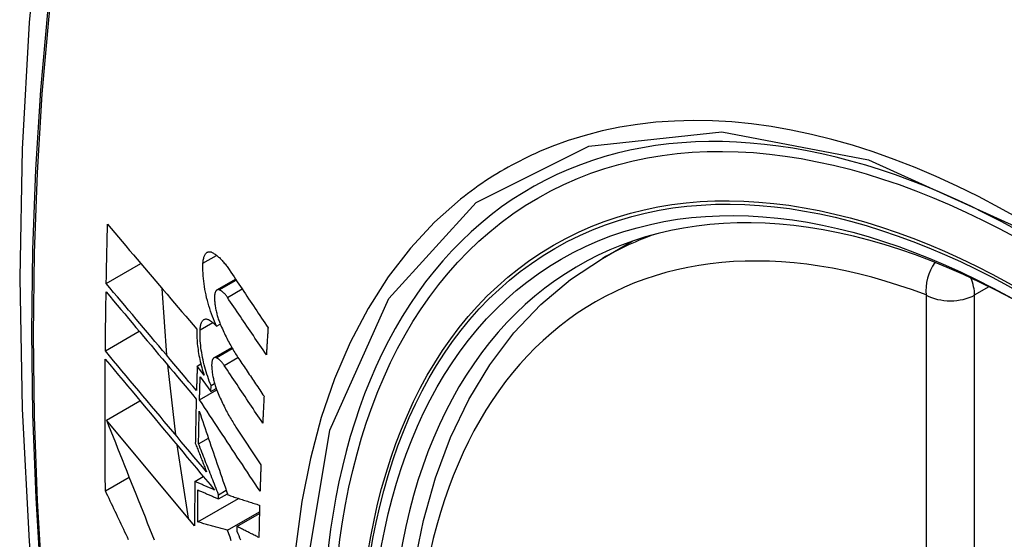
# Model space of a CAD drawing. Header units: inches. Extents: x 20 to 506, y 54 to 236.
# Tile 220 of 245: x 480.328 to 480.668, y 199.908 to 200.088. Entities that reach past the tile are written whole.
import ezdxf

# ---------------------------------------------------------------- set-up
doc = ezdxf.new("R2010")
doc.units = ezdxf.units.IN
doc.header["$MEASUREMENT"] = 0
doc.layers.add('Visible Edges(ANSI)', color=7, linetype='Continuous', lineweight=25)
doc.layers.add('Visible Tangent Edges(ANSI)', color=7, linetype='Continuous', lineweight=25)

msp = doc.modelspace()

# ---------------------------------------------------------------- linework, layer by layer
at = {"layer": 'Visible Edges(ANSI)'}
for p, q in [((480.52901, 200.00508), (480.53928, 200.01101)), ((480.35751, 199.99639), (480.36947, 200.00329)), ((480.39578, 199.99417), (480.40221, 199.99789)), ((480.37675, 199.99473), (480.37838, 199.9716)), ((480.35719, 199.97314), (480.36889, 199.97989)), ((480.39564, 199.98166), (480.39691, 199.98239)), ((480.39473, 199.97071), (480.4009, 199.97428)), ((480.37868, 199.96826), (480.38142, 199.94415)), ((480.38894, 199.96789), (480.39019, 199.96861)), ((480.39132, 199.96471), (480.38894, 199.96789)), ((480.38997, 199.9641), (480.39367, 199.95913)), ((480.38974, 199.95623), (480.39569, 199.95966)), ((480.39367, 199.95913), (480.39374, 199.96114)), ((480.39367, 199.95913), (480.39549, 199.96018)), ((480.39374, 199.96114), (480.39495, 199.96184)), ((480.35756, 199.94923), (480.36915, 199.95592)), ((480.38805, 199.91267), (480.35756, 199.94923)), ((480.40233, 199.94678), (480.41097, 199.93376)), ((480.38941, 199.94101), (480.39281, 199.94298)), ((480.38189, 199.94067), (480.38586, 199.91529)), ((480.35721, 199.92477), (480.3654, 199.9295)), ((480.38812, 199.92802), (480.39105, 199.92971)), ((480.39632, 199.92342), (480.39897, 199.92495)), ((480.38914, 199.91402), (480.40325, 199.92216)), ((480.3963, 199.92198), (480.39938, 199.92375)), ((480.3963, 199.92198), (480.39632, 199.92342)), ((480.39942, 199.91117), (480.41046, 199.91755)), ((480.40269, 199.91245), (480.41044, 199.91692)), ((480.40269, 199.91245), (480.40267, 199.91081))]:
    msp.add_line(p, q, dxfattribs=at)
at = {"layer": 'Visible Edges(ANSI)', "flags": 128}
for points in [[(480.38162, 200.33046), (480.36878, 200.29241), (480.35772, 200.25322), (480.34842, 200.21299), (480.34086, 200.17177), (480.33502, 200.12963), (480.33087, 200.08663), (480.3284, 200.04284), (480.32758, 199.99831), (480.32839, 199.95311), (480.33082, 199.9073), (480.33484, 199.86095), (480.34044, 199.81412), (480.34759, 199.76687), (480.35627, 199.71927), (480.36646, 199.67139), (480.37813, 199.6233)], [(480.35751, 199.99639), (480.35752, 199.99724), (480.35754, 199.99809), (480.35756, 199.99894), (480.35757, 199.99979), (480.35759, 200.00065), (480.35761, 200.0015), (480.35762, 200.00235), (480.35764, 200.0032), (480.35766, 200.00406), (480.35768, 200.00491), (480.3577, 200.00576), (480.35771, 200.00661), (480.35773, 200.00747), (480.35775, 200.00832), (480.35777, 200.00917), (480.35779, 200.01003), (480.35781, 200.01088), (480.35783, 200.01173), (480.35785, 200.01259), (480.35787, 200.01344), (480.35789, 200.01429), (480.35792, 200.01515), (480.35794, 200.016), (480.35796, 200.01685)], [(480.35796, 200.01685), (480.35922, 200.01537), (480.36049, 200.01387), (480.36176, 200.01237), (480.36303, 200.01087), (480.36431, 200.00937), (480.36559, 200.00786), (480.36687, 200.00635), (480.36816, 200.00483), (480.36945, 200.00332), (480.37074, 200.0018), (480.37203, 200.00028), (480.37332, 199.99876), (480.37462, 199.99724), (480.37591, 199.99572), (480.37721, 199.9942), (480.3785, 199.99268), (480.3798, 199.99116), (480.38109, 199.98964), (480.38239, 199.98813), (480.38368, 199.98661), (480.38497, 199.9851), (480.38626, 199.98359), (480.38755, 199.98209), (480.38883, 199.98059)], [(480.39094, 200.00342), (480.39096, 200.0038), (480.391, 200.00416), (480.39105, 200.00451), (480.39111, 200.00484), (480.39118, 200.00516), (480.39126, 200.00546), (480.39135, 200.00573), (480.39146, 200.00599), (480.39157, 200.00623), (480.39169, 200.00645), (480.39182, 200.00664), (480.39196, 200.00682), (480.39211, 200.00697), (480.39226, 200.00709), (480.39243, 200.0072), (480.3926, 200.00728), (480.39277, 200.00734), (480.39295, 200.00738), (480.39314, 200.00739), (480.39333, 200.00738), (480.39353, 200.00735), (480.39373, 200.0073), (480.39393, 200.00722), (480.39413, 200.00712)], [(480.39413, 200.00712), (480.39437, 200.00699), (480.39462, 200.00684), (480.39486, 200.00669), (480.39511, 200.00653), (480.39535, 200.00635), (480.3956, 200.00617), (480.39584, 200.00597), (480.39609, 200.00577), (480.39634, 200.00555), (480.39659, 200.00533), (480.39683, 200.00509), (480.39708, 200.00485), (480.39733, 200.00459), (480.39757, 200.00433), (480.39782, 200.00406), (480.39806, 200.00377), (480.39831, 200.00348), (480.39855, 200.00318), (480.39879, 200.00287), (480.39904, 200.00256), (480.39928, 200.00223), (480.39952, 200.0019), (480.39976, 200.00156), (480.39999, 200.00121)], [(480.39564, 199.98166), (480.39526, 199.98247), (480.3949, 199.9833), (480.39455, 199.98416), (480.3942, 199.98503), (480.39388, 199.98592), (480.39356, 199.98682), (480.39326, 199.98774), (480.39297, 199.98867), (480.3927, 199.9896), (480.39245, 199.99055), (480.39221, 199.9915), (480.39199, 199.99246), (480.39179, 199.99342), (480.39161, 199.99437), (480.39145, 199.99532), (480.39131, 199.99627), (480.39119, 199.99721), (480.39108, 199.99815), (480.39101, 199.99907), (480.39095, 199.99998), (480.39091, 200.00087), (480.3909, 200.00174), (480.39091, 200.00259), (480.39094, 200.00342)], [(480.49657, 199.69732), (480.48883, 199.71648), (480.48197, 199.73572), (480.47603, 199.75496), (480.47102, 199.7741), (480.46699, 199.79308), (480.46393, 199.8118), (480.46188, 199.83019), (480.46085, 199.84817), (480.46086, 199.86566), (480.4619, 199.88259), (480.46398, 199.89888), (480.46711, 199.91447), (480.47129, 199.92928), (480.47652, 199.94325), (480.48279, 199.9563), (480.49009, 199.96835), (480.4984, 199.97933), (480.5077, 199.98917), (480.51792, 199.99777), (480.52901, 200.00508)], [(480.39999, 200.00121), (480.40055, 200.00037), (480.40111, 199.99953), (480.40167, 199.9987), (480.40222, 199.99786), (480.40278, 199.99702), (480.40334, 199.99619), (480.4039, 199.99535), (480.40446, 199.99451), (480.40502, 199.99367), (480.40558, 199.99284), (480.40614, 199.992), (480.4067, 199.99116), (480.40726, 199.99032), (480.40782, 199.98948), (480.40838, 199.98864), (480.40894, 199.98781), (480.40951, 199.98697), (480.41007, 199.98613), (480.41063, 199.98529), (480.41119, 199.98445), (480.41175, 199.98362), (480.41231, 199.98278), (480.41287, 199.98194), (480.41343, 199.98111)], [(480.38869, 199.95938), (480.3874, 199.96091), (480.3861, 199.96245), (480.3848, 199.96399), (480.3835, 199.96553), (480.38219, 199.96707), (480.38089, 199.96862), (480.37958, 199.97017), (480.37827, 199.97172), (480.37696, 199.97328), (480.37565, 199.97483), (480.37435, 199.97638), (480.37304, 199.97793), (480.37173, 199.97949), (480.37042, 199.98104), (480.36912, 199.98259), (480.36782, 199.98413), (480.36652, 199.98568), (480.36522, 199.98722), (480.36392, 199.98876), (480.36263, 199.99029), (480.36135, 199.99182), (480.36006, 199.99335), (480.35878, 199.99487), (480.35751, 199.99639)], [(480.35719, 199.97314), (480.3572, 199.97398), (480.3572, 199.97483), (480.35721, 199.97568), (480.35722, 199.97653), (480.35723, 199.97737), (480.35724, 199.97822), (480.35725, 199.97907), (480.35726, 199.97992), (480.35727, 199.98077), (480.35728, 199.98161), (480.35729, 199.98246), (480.3573, 199.98331), (480.35731, 199.98416), (480.35733, 199.98501), (480.35734, 199.98586), (480.35735, 199.98671), (480.35736, 199.98755), (480.35738, 199.9884), (480.35739, 199.98925), (480.3574, 199.9901), (480.35742, 199.99095), (480.35743, 199.9918), (480.35744, 199.99265), (480.35746, 199.9935)], [(480.35746, 199.9935), (480.35873, 199.99198), (480.36001, 199.99046), (480.36129, 199.98894), (480.36258, 199.98741), (480.36387, 199.98587), (480.36516, 199.98433), (480.36646, 199.98279), (480.36776, 199.98124), (480.36906, 199.97969), (480.37036, 199.97814), (480.37167, 199.97659), (480.37298, 199.97504), (480.37428, 199.97349), (480.37559, 199.97193), (480.3769, 199.97038), (480.37821, 199.96883), (480.37951, 199.96727), (480.38082, 199.96572), (480.38212, 199.96418), (480.38343, 199.96263), (480.38473, 199.96109), (480.38603, 199.95955), (480.38732, 199.95801), (480.38862, 199.95648)], [(480.39655, 199.99422), (480.39643, 199.99426), (480.39632, 199.99428), (480.39621, 199.99429), (480.3961, 199.99428), (480.396, 199.99426), (480.39589, 199.99423), (480.3958, 199.99419), (480.3957, 199.99413), (480.39561, 199.99405), (480.39552, 199.99397), (480.39544, 199.99387), (480.39537, 199.99376), (480.3953, 199.99363), (480.39523, 199.99349), (480.39517, 199.99334), (480.39512, 199.99318), (480.39507, 199.99301), (480.39503, 199.99283), (480.395, 199.99263), (480.39497, 199.99243), (480.39495, 199.99222), (480.39494, 199.992), (480.39493, 199.99177), (480.39493, 199.99154)], [(480.39937, 199.99162), (480.39926, 199.99179), (480.39914, 199.99195), (480.39903, 199.99211), (480.39891, 199.99226), (480.39879, 199.99241), (480.39867, 199.99256), (480.39856, 199.99269), (480.39844, 199.99283), (480.39832, 199.99296), (480.3982, 199.99308), (480.39808, 199.9932), (480.39796, 199.99331), (480.39784, 199.99342), (480.39772, 199.99352), (480.3976, 199.99361), (480.39748, 199.99371), (480.39737, 199.99379), (480.39725, 199.99387), (480.39713, 199.99394), (480.39701, 199.99401), (480.3969, 199.99407), (480.39678, 199.99413), (480.39666, 199.99418), (480.39655, 199.99422)], [(480.39493, 199.99154), (480.39494, 199.99117), (480.39495, 199.99081), (480.39497, 199.99044), (480.395, 199.99006), (480.39504, 199.98968), (480.39508, 199.98929), (480.39513, 199.98891), (480.39519, 199.98852), (480.39525, 199.98813), (480.39532, 199.98773), (480.3954, 199.98734), (480.39548, 199.98694), (480.39557, 199.98655), (480.39567, 199.98616), (480.39577, 199.98577), (480.39587, 199.98538), (480.39598, 199.98499), (480.3961, 199.98461), (480.39622, 199.98423), (480.39635, 199.98386), (480.39648, 199.98349), (480.39661, 199.98313), (480.39675, 199.98277), (480.3969, 199.98241)], [(480.41285, 199.97179), (480.41229, 199.97262), (480.41172, 199.97344), (480.41116, 199.97427), (480.4106, 199.97509), (480.41004, 199.97592), (480.40948, 199.97675), (480.40891, 199.97757), (480.40835, 199.9784), (480.40779, 199.97923), (480.40723, 199.98005), (480.40666, 199.98088), (480.4061, 199.98171), (480.40554, 199.98254), (480.40498, 199.98336), (480.40442, 199.98419), (480.40385, 199.98502), (480.40329, 199.98584), (480.40273, 199.98667), (480.40217, 199.9875), (480.40161, 199.98832), (480.40105, 199.98915), (480.40049, 199.98997), (480.39993, 199.9908), (480.39937, 199.99162)], [(480.38994, 199.98039), (480.38996, 199.98076), (480.38999, 199.98111), (480.39004, 199.98145), (480.39009, 199.98178), (480.39016, 199.98208), (480.39024, 199.98237), (480.39033, 199.98263), (480.39042, 199.98288), (480.39053, 199.98311), (480.39065, 199.98331), (480.39077, 199.98349), (480.39091, 199.98366), (480.39105, 199.98379), (480.3912, 199.98391), (480.39136, 199.984), (480.39152, 199.98407), (480.39169, 199.98412), (480.39187, 199.98414), (480.39205, 199.98414), (480.39224, 199.98412), (480.39243, 199.98408), (480.39262, 199.98401), (480.39281, 199.98393), (480.39301, 199.98382)], [(480.39301, 199.98382), (480.39312, 199.98375), (480.39323, 199.98368), (480.39334, 199.98361), (480.39345, 199.98354), (480.39355, 199.98347), (480.39366, 199.98339), (480.39377, 199.98331), (480.39388, 199.98323), (480.39399, 199.98315), (480.3941, 199.98306), (480.39421, 199.98298), (480.39432, 199.98289), (480.39443, 199.9828), (480.39454, 199.9827), (480.39465, 199.98261), (480.39476, 199.98251), (480.39487, 199.98241), (480.39498, 199.98231), (480.39509, 199.98221), (480.3952, 199.9821), (480.39531, 199.98199), (480.39542, 199.98188), (480.39553, 199.98177), (480.39564, 199.98166)], [(480.38883, 199.98059), (480.38881, 199.98), (480.3888, 199.9794), (480.3888, 199.97879), (480.38881, 199.97816), (480.38884, 199.97753), (480.38887, 199.97688), (480.38892, 199.97623), (480.38898, 199.97558), (480.38905, 199.97491), (480.38913, 199.97424), (480.38922, 199.97357), (480.38932, 199.97289), (480.38944, 199.97221), (480.38956, 199.97152), (480.38969, 199.97083), (480.38984, 199.97014), (480.38999, 199.96945), (480.39015, 199.96877), (480.39033, 199.96808), (480.39051, 199.9674), (480.3907, 199.96672), (480.3909, 199.96605), (480.3911, 199.96538), (480.39132, 199.96471)], [(480.39374, 199.96114), (480.39343, 199.9619), (480.39313, 199.96267), (480.39285, 199.96345), (480.39257, 199.96424), (480.3923, 199.96505), (480.39205, 199.96586), (480.39181, 199.96668), (480.39158, 199.96751), (480.39136, 199.96834), (480.39116, 199.96918), (480.39097, 199.97002), (480.39079, 199.97086), (480.39063, 199.97169), (480.39049, 199.97253), (480.39036, 199.97336), (480.39024, 199.97419), (480.39014, 199.975), (480.39006, 199.97581), (480.39, 199.97661), (480.38995, 199.9774), (480.38992, 199.97817), (480.38991, 199.97893), (480.38991, 199.97967), (480.38994, 199.98039)], [(480.3969, 199.98241), (480.39714, 199.98185), (480.39738, 199.98128), (480.39763, 199.98073), (480.39788, 199.98018), (480.39814, 199.97963), (480.39839, 199.97909), (480.39865, 199.97856), (480.39891, 199.97803), (480.39917, 199.9775), (480.39943, 199.97699), (480.3997, 199.97647), (480.39997, 199.97597), (480.40024, 199.97547), (480.40051, 199.97498), (480.40078, 199.97449), (480.40106, 199.97401), (480.40133, 199.97354), (480.40161, 199.97307), (480.40189, 199.97261), (480.40217, 199.97216), (480.40246, 199.97171), (480.40274, 199.97128), (480.40303, 199.97084), (480.40332, 199.97042)], [(480.41343, 199.98111), (480.41341, 199.98072), (480.41338, 199.98033), (480.41336, 199.97994), (480.41333, 199.97955), (480.41331, 199.97917), (480.41328, 199.97878), (480.41326, 199.97839), (480.41323, 199.978), (480.41321, 199.97761), (480.41318, 199.97722), (480.41316, 199.97683), (480.41313, 199.97645), (480.41311, 199.97606), (480.41309, 199.97567), (480.41306, 199.97528), (480.41304, 199.97489), (480.41301, 199.97451), (480.41299, 199.97412), (480.41297, 199.97373), (480.41294, 199.97334), (480.41292, 199.97295), (480.4129, 199.97257), (480.41287, 199.97218), (480.41285, 199.97179)], [(480.39218, 199.93129), (480.39074, 199.93302), (480.38929, 199.93475), (480.38783, 199.93649), (480.38637, 199.93824), (480.3849, 199.93999), (480.38344, 199.94174), (480.38197, 199.9435), (480.3805, 199.94526), (480.37902, 199.94702), (480.37755, 199.94878), (480.37608, 199.95054), (480.3746, 199.9523), (480.37313, 199.95406), (480.37166, 199.95582), (480.3702, 199.95757), (480.36873, 199.95933), (480.36727, 199.96107), (480.36581, 199.96282), (480.36436, 199.96455), (480.36291, 199.96628), (480.36147, 199.96801), (480.36004, 199.96973), (480.35861, 199.97144), (480.35719, 199.97314)], [(480.35721, 199.92477), (480.35719, 199.92666), (480.35717, 199.92854), (480.35715, 199.93043), (480.35714, 199.93232), (480.35713, 199.93421), (480.35712, 199.9361), (480.35711, 199.93799), (480.3571, 199.93988), (480.35709, 199.94177), (480.35709, 199.94367), (480.35708, 199.94556), (480.35708, 199.94746), (480.35708, 199.94935), (480.35708, 199.95125), (480.35708, 199.95315), (480.35708, 199.95504), (480.35709, 199.95694), (480.3571, 199.95884), (480.3571, 199.96075), (480.35711, 199.96265), (480.35712, 199.96455), (480.35713, 199.96645), (480.35715, 199.96836), (480.35716, 199.97026)], [(480.35716, 199.97026), (480.35869, 199.96844), (480.36022, 199.9666), (480.36177, 199.96475), (480.36332, 199.96289), (480.36488, 199.96102), (480.36645, 199.95915), (480.36802, 199.95727), (480.3696, 199.95538), (480.37118, 199.95348), (480.37277, 199.95158), (480.37436, 199.94968), (480.37595, 199.94778), (480.37754, 199.94587), (480.37914, 199.94396), (480.38073, 199.94206), (480.38232, 199.94015), (480.38392, 199.93825), (480.38551, 199.93634), (480.38709, 199.93445), (480.38868, 199.93255), (480.39025, 199.93067), (480.39183, 199.92879), (480.39339, 199.92691), (480.39495, 199.92505)], [(480.39549, 199.97075), (480.39537, 199.97079), (480.39526, 199.97081), (480.39515, 199.97082), (480.39505, 199.97082), (480.39495, 199.9708), (480.39485, 199.97077), (480.39475, 199.97073), (480.39466, 199.97067), (480.39457, 199.9706), (480.39449, 199.97051), (480.39441, 199.97042), (480.39434, 199.97031), (480.39427, 199.97018), (480.39421, 199.97005), (480.39415, 199.9699), (480.3941, 199.96974), (480.39406, 199.96957), (480.39402, 199.96939), (480.39399, 199.9692), (480.39397, 199.969), (480.39395, 199.96879), (480.39394, 199.96857), (480.39393, 199.96834), (480.39393, 199.96811)], [(480.39826, 199.96813), (480.39815, 199.96829), (480.39804, 199.96846), (480.39792, 199.96862), (480.3978, 199.96877), (480.39769, 199.96892), (480.39757, 199.96906), (480.39746, 199.9692), (480.39734, 199.96934), (480.39722, 199.96947), (480.3971, 199.96959), (480.39699, 199.96971), (480.39687, 199.96982), (480.39675, 199.96993), (480.39663, 199.97003), (480.39652, 199.97013), (480.3964, 199.97022), (480.39629, 199.97031), (480.39617, 199.97039), (480.39605, 199.97046), (480.39594, 199.97053), (480.39582, 199.9706), (480.39571, 199.97065), (480.3956, 199.9707), (480.39549, 199.97075)], [(480.40332, 199.97042), (480.40368, 199.96988), (480.40404, 199.96934), (480.4044, 199.9688), (480.40477, 199.96826), (480.40513, 199.96772), (480.40549, 199.96718), (480.40586, 199.96664), (480.40622, 199.9661), (480.40658, 199.96556), (480.40695, 199.96502), (480.40731, 199.96447), (480.40767, 199.96393), (480.40804, 199.96339), (480.4084, 199.96285), (480.40877, 199.96231), (480.40913, 199.96177), (480.40949, 199.96123), (480.40986, 199.96069), (480.41022, 199.96015), (480.41058, 199.95961), (480.41095, 199.95907), (480.41131, 199.95853), (480.41168, 199.95799), (480.41204, 199.95745)], [(480.38894, 199.96789), (480.38893, 199.96754), (480.38892, 199.96718), (480.38891, 199.96683), (480.3889, 199.96647), (480.38889, 199.96612), (480.38888, 199.96576), (480.38887, 199.96541), (480.38885, 199.96505), (480.38884, 199.9647), (480.38883, 199.96434), (480.38882, 199.96399), (480.38881, 199.96363), (480.3888, 199.96328), (480.38879, 199.96292), (480.38878, 199.96257), (480.38877, 199.96222), (480.38876, 199.96186), (480.38875, 199.96151), (480.38874, 199.96115), (480.38873, 199.9608), (480.38872, 199.96044), (480.38871, 199.96009), (480.3887, 199.95973), (480.38869, 199.95938)], [(480.39393, 199.96811), (480.39394, 199.96775), (480.39396, 199.96738), (480.39399, 199.96701), (480.39402, 199.96664), (480.39406, 199.96626), (480.3941, 199.96588), (480.39416, 199.96549), (480.39422, 199.9651), (480.39428, 199.96471), (480.39436, 199.96432), (480.39443, 199.96393), (480.39452, 199.96353), (480.39461, 199.96314), (480.39471, 199.96275), (480.39481, 199.96236), (480.39492, 199.96197), (480.39503, 199.96158), (480.39515, 199.9612), (480.39527, 199.96083), (480.3954, 199.96045), (480.39553, 199.96008), (480.39566, 199.95972), (480.3958, 199.95936), (480.39595, 199.959)], [(480.41158, 199.9482), (480.41102, 199.94903), (480.41047, 199.94986), (480.40991, 199.95069), (480.40936, 199.95152), (480.4088, 199.95235), (480.40825, 199.95318), (480.40769, 199.95401), (480.40714, 199.95484), (480.40658, 199.95567), (480.40603, 199.9565), (480.40547, 199.95734), (480.40492, 199.95817), (480.40436, 199.959), (480.40381, 199.95983), (480.40325, 199.96066), (480.4027, 199.96149), (480.40214, 199.96232), (480.40159, 199.96315), (480.40103, 199.96398), (480.40048, 199.96481), (480.39992, 199.96564), (480.39937, 199.96647), (480.39882, 199.9673), (480.39826, 199.96813)], [(480.38974, 199.95623), (480.38975, 199.95656), (480.38976, 199.95688), (480.38977, 199.95721), (480.38978, 199.95754), (480.38979, 199.95787), (480.3898, 199.9582), (480.38981, 199.95852), (480.38982, 199.95885), (480.38982, 199.95918), (480.38983, 199.95951), (480.38984, 199.95983), (480.38985, 199.96016), (480.38986, 199.96049), (480.38987, 199.96082), (480.38988, 199.96115), (480.38989, 199.96147), (480.3899, 199.9618), (480.38991, 199.96213), (480.38992, 199.96246), (480.38993, 199.96278), (480.38994, 199.96311), (480.38995, 199.96344), (480.38996, 199.96377), (480.38997, 199.9641)], [(480.39595, 199.959), (480.39619, 199.95843), (480.39644, 199.95786), (480.39668, 199.95729), (480.39693, 199.95673), (480.39718, 199.95618), (480.39744, 199.95563), (480.39769, 199.95509), (480.39795, 199.95455), (480.39821, 199.95401), (480.39847, 199.95349), (480.39874, 199.95297), (480.399, 199.95245), (480.39927, 199.95195), (480.39954, 199.95144), (480.39981, 199.95095), (480.40009, 199.95046), (480.40036, 199.94997), (480.40064, 199.9495), (480.40092, 199.94903), (480.4012, 199.94857), (480.40148, 199.94811), (480.40176, 199.94766), (480.40205, 199.94722), (480.40233, 199.94678)], [(480.38862, 199.95648), (480.3886, 199.95584), (480.38858, 199.9552), (480.38857, 199.95457), (480.38855, 199.95393), (480.38854, 199.95329), (480.38852, 199.95265), (480.38851, 199.95202), (480.38849, 199.95138), (480.38848, 199.95074), (480.38846, 199.95011), (480.38845, 199.94947), (480.38844, 199.94883), (480.38842, 199.9482), (480.38841, 199.94756), (480.3884, 199.94692), (480.38838, 199.94629), (480.38837, 199.94565), (480.38836, 199.94501), (480.38835, 199.94438), (480.38834, 199.94374), (480.38832, 199.9431), (480.38831, 199.94247), (480.3883, 199.94183), (480.38829, 199.9412)], [(480.41066, 199.9246), (480.40979, 199.92592), (480.40892, 199.92723), (480.40805, 199.92855), (480.40718, 199.92987), (480.4063, 199.93118), (480.40543, 199.9325), (480.40456, 199.93382), (480.40369, 199.93514), (480.40281, 199.93646), (480.40194, 199.93778), (480.40107, 199.9391), (480.4002, 199.94042), (480.39932, 199.94174), (480.39845, 199.94306), (480.39758, 199.94438), (480.3967, 199.9457), (480.39583, 199.94702), (480.39496, 199.94834), (480.39409, 199.94966), (480.39322, 199.95097), (480.39235, 199.95229), (480.39148, 199.9536), (480.39061, 199.95492), (480.38974, 199.95623)], [(480.41204, 199.95745), (480.41202, 199.95706), (480.412, 199.95668), (480.41198, 199.95629), (480.41196, 199.9559), (480.41194, 199.95552), (480.41192, 199.95513), (480.4119, 199.95475), (480.41188, 199.95436), (480.41186, 199.95398), (480.41184, 199.95359), (480.41182, 199.95321), (480.4118, 199.95282), (480.41178, 199.95244), (480.41176, 199.95205), (480.41175, 199.95166), (480.41173, 199.95128), (480.41171, 199.95089), (480.41169, 199.95051), (480.41167, 199.95012), (480.41165, 199.94974), (480.41163, 199.94935), (480.41162, 199.94897), (480.4116, 199.94858), (480.41158, 199.9482)], [(480.38941, 199.94101), (480.38941, 199.94148), (480.38942, 199.94195), (480.38943, 199.94242), (480.38944, 199.94289), (480.38945, 199.94336), (480.38946, 199.94383), (480.38947, 199.94429), (480.38948, 199.94476), (480.38949, 199.94523), (480.3895, 199.9457), (480.38951, 199.94617), (480.38952, 199.94664), (480.38953, 199.94711), (480.38954, 199.94758), (480.38955, 199.94805), (480.38956, 199.94852), (480.38957, 199.94899), (480.38958, 199.94946), (480.38959, 199.94993), (480.3896, 199.9504), (480.38961, 199.95086), (480.38962, 199.95133), (480.38963, 199.9518), (480.38964, 199.95227)], [(480.38964, 199.95227), (480.39004, 199.9511), (480.39044, 199.94992), (480.39085, 199.94873), (480.39125, 199.94754), (480.39166, 199.94635), (480.39206, 199.94516), (480.39247, 199.94396), (480.39288, 199.94276), (480.39329, 199.94156), (480.3937, 199.94035), (480.39411, 199.93914), (480.39453, 199.93793), (480.39494, 199.93672), (480.39535, 199.93551), (480.39577, 199.9343), (480.39618, 199.93308), (480.3966, 199.93187), (480.39701, 199.93066), (480.39743, 199.92944), (480.39784, 199.92823), (480.39826, 199.92702), (480.39867, 199.92581), (480.39909, 199.9246), (480.3995, 199.92339)], [(480.35756, 199.94923), (480.35833, 199.94729), (480.3591, 199.94534), (480.35987, 199.94339), (480.36065, 199.94144), (480.36143, 199.93948), (480.36221, 199.93751), (480.36299, 199.93554), (480.36377, 199.93357), (480.36456, 199.9316), (480.36535, 199.92962), (480.36614, 199.92764), (480.36693, 199.92566), (480.36772, 199.92368), (480.36852, 199.92169), (480.36931, 199.91971), (480.37011, 199.91773), (480.37091, 199.91574), (480.3717, 199.91376), (480.3725, 199.91178), (480.3733, 199.9098), (480.37409, 199.90782)], [(480.38829, 199.9412), (480.38845, 199.94079), (480.38861, 199.94037), (480.38878, 199.93996), (480.38894, 199.93955), (480.3891, 199.93914), (480.38926, 199.93873), (480.38942, 199.93831), (480.38959, 199.9379), (480.38975, 199.93749), (480.38991, 199.93707), (480.39007, 199.93666), (480.39023, 199.93625), (480.3904, 199.93584), (480.39056, 199.93542), (480.39072, 199.93501), (480.39088, 199.9346), (480.39105, 199.93418), (480.39121, 199.93377), (480.39137, 199.93335), (480.39153, 199.93294), (480.3917, 199.93253), (480.39186, 199.93211), (480.39202, 199.9317), (480.39218, 199.93129)], [(480.39632, 199.92342), (480.39603, 199.92415), (480.39574, 199.92489), (480.39545, 199.92562), (480.39516, 199.92636), (480.39487, 199.92709), (480.39458, 199.92783), (480.39429, 199.92857), (480.394, 199.9293), (480.39371, 199.93004), (480.39342, 199.93077), (480.39314, 199.93151), (480.39285, 199.93224), (480.39256, 199.93298), (480.39227, 199.93371), (480.39198, 199.93444), (480.39169, 199.93518), (480.39141, 199.93591), (480.39112, 199.93664), (480.39083, 199.93737), (480.39055, 199.9381), (480.39026, 199.93883), (480.38998, 199.93956), (480.38969, 199.94029), (480.38941, 199.94101)], [(480.41097, 199.93376), (480.41095, 199.93338), (480.41094, 199.933), (480.41093, 199.93262), (480.41091, 199.93223), (480.4109, 199.93185), (480.41088, 199.93147), (480.41087, 199.93109), (480.41086, 199.9307), (480.41084, 199.93032), (480.41083, 199.92994), (480.41082, 199.92956), (480.4108, 199.92918), (480.41079, 199.92879), (480.41078, 199.92841), (480.41077, 199.92803), (480.41075, 199.92765), (480.41074, 199.92727), (480.41073, 199.92689), (480.41072, 199.92651), (480.4107, 199.92612), (480.41069, 199.92574), (480.41068, 199.92536), (480.41067, 199.92498), (480.41066, 199.9246)], [(480.36523, 199.90786), (480.36481, 199.90875), (480.36438, 199.90964), (480.36396, 199.91053), (480.36354, 199.91142), (480.36311, 199.91231), (480.36269, 199.91321), (480.36227, 199.9141), (480.36184, 199.91499), (480.36142, 199.91588), (480.361, 199.91677), (480.36057, 199.91766), (480.36015, 199.91855), (480.35973, 199.91944), (480.35931, 199.92033), (480.35889, 199.92122), (480.35847, 199.92211), (480.35805, 199.92299), (480.35763, 199.92388), (480.35721, 199.92477)], [(480.38812, 199.92802), (480.38811, 199.92738), (480.38811, 199.92674), (480.3881, 199.9261), (480.3881, 199.92546), (480.38809, 199.92481), (480.38809, 199.92417), (480.38808, 199.92353), (480.38808, 199.92289), (480.38807, 199.92225), (480.38807, 199.92161), (480.38807, 199.92097), (480.38806, 199.92033), (480.38806, 199.91969), (480.38806, 199.91906), (480.38806, 199.91842), (480.38805, 199.91778), (480.38805, 199.91714), (480.38805, 199.9165), (480.38805, 199.91586), (480.38805, 199.91522), (480.38805, 199.91458), (480.38805, 199.91395), (480.38805, 199.91331), (480.38805, 199.91267)], [(480.39495, 199.92505), (480.39467, 199.92517), (480.39438, 199.9253), (480.3941, 199.92542), (480.39381, 199.92554), (480.39353, 199.92567), (480.39324, 199.92579), (480.39295, 199.92591), (480.39267, 199.92604), (480.39238, 199.92616), (480.3921, 199.92629), (480.39181, 199.92641), (480.39153, 199.92653), (480.39124, 199.92666), (480.39096, 199.92678), (480.39067, 199.92691), (480.39039, 199.92703), (480.3901, 199.92715), (480.38982, 199.92728), (480.38954, 199.9274), (480.38925, 199.92753), (480.38897, 199.92765), (480.38868, 199.92777), (480.3884, 199.9279), (480.38812, 199.92802)], [(480.38914, 199.91402), (480.38914, 199.91448), (480.38914, 199.91494), (480.38914, 199.9154), (480.38914, 199.91585), (480.38914, 199.91631), (480.38915, 199.91678), (480.38915, 199.91724), (480.38915, 199.9177), (480.38915, 199.91816), (480.38915, 199.91862), (480.38916, 199.91908), (480.38916, 199.91954), (480.38916, 199.92), (480.38916, 199.92046), (480.38917, 199.92092), (480.38917, 199.92138), (480.38917, 199.92184), (480.38917, 199.9223), (480.38918, 199.92276), (480.38918, 199.92323), (480.38918, 199.92369), (480.38919, 199.92415), (480.38919, 199.92461), (480.3892, 199.92507)], [(480.3892, 199.92507), (480.38949, 199.92494), (480.38978, 199.92481), (480.39008, 199.92468), (480.39037, 199.92455), (480.39067, 199.92443), (480.39096, 199.9243), (480.39126, 199.92417), (480.39156, 199.92404), (480.39185, 199.92391), (480.39215, 199.92378), (480.39244, 199.92365), (480.39274, 199.92352), (480.39304, 199.92339), (480.39333, 199.92326), (480.39363, 199.92314), (480.39393, 199.92301), (480.39422, 199.92288), (480.39452, 199.92275), (480.39482, 199.92262), (480.39511, 199.92249), (480.39541, 199.92236), (480.39571, 199.92223), (480.396, 199.9221), (480.3963, 199.92198)], [(480.3995, 199.92339), (480.39996, 199.92324), (480.40041, 199.92309), (480.40086, 199.92294), (480.40132, 199.92279), (480.40177, 199.92264), (480.40223, 199.92249), (480.40269, 199.92235), (480.40315, 199.9222), (480.4036, 199.92205), (480.40406, 199.9219), (480.40452, 199.92175), (480.40498, 199.9216), (480.40544, 199.92145), (480.4059, 199.9213), (480.40636, 199.92115), (480.40682, 199.92101), (480.40728, 199.92086), (480.40774, 199.92071), (480.40821, 199.92056), (480.40867, 199.92041), (480.40913, 199.92027), (480.40959, 199.92012), (480.41005, 199.91997), (480.41052, 199.91983)], [(480.41052, 199.91983), (480.4105, 199.91936), (480.41049, 199.91889), (480.41048, 199.91843), (480.41047, 199.91796), (480.41045, 199.91749), (480.41044, 199.91703), (480.41043, 199.91656), (480.41042, 199.9161), (480.41041, 199.91563), (480.4104, 199.91516), (480.41039, 199.9147), (480.41038, 199.91423), (480.41037, 199.91377), (480.41035, 199.9133), (480.41034, 199.91284), (480.41033, 199.91237), (480.41032, 199.91191), (480.41031, 199.91144), (480.41031, 199.91098), (480.4103, 199.91051), (480.41029, 199.91005), (480.41028, 199.90958), (480.41027, 199.90912), (480.41026, 199.90865)], [(480.39942, 199.91117), (480.39899, 199.91129), (480.39856, 199.91141), (480.39813, 199.91153), (480.3977, 199.91164), (480.39726, 199.91176), (480.39683, 199.91188), (480.3964, 199.912), (480.39597, 199.91212), (480.39554, 199.91224), (480.39512, 199.91235), (480.39469, 199.91247), (480.39426, 199.91259), (480.39383, 199.91271), (480.3934, 199.91283), (480.39297, 199.91295), (480.39254, 199.91307), (480.39212, 199.91319), (480.39169, 199.9133), (480.39126, 199.91342), (480.39084, 199.91354), (480.39041, 199.91366), (480.38999, 199.91378), (480.38956, 199.9139), (480.38914, 199.91402)], [(480.40072, 199.90751), (480.40029, 199.90873), (480.39985, 199.90995), (480.39942, 199.91117)], [(480.41026, 199.90865), (480.40994, 199.90881), (480.40963, 199.90897), (480.40931, 199.90913), (480.40899, 199.90929), (480.40868, 199.90944), (480.40836, 199.9096), (480.40805, 199.90976), (480.40773, 199.90992), (480.40741, 199.91008), (480.4071, 199.91024), (480.40678, 199.91039), (480.40647, 199.91055), (480.40615, 199.91071), (480.40584, 199.91087), (480.40552, 199.91103), (480.4052, 199.91119), (480.40489, 199.91134), (480.40458, 199.9115), (480.40426, 199.91166), (480.40395, 199.91182), (480.40363, 199.91198), (480.40332, 199.91213), (480.40301, 199.91229), (480.40269, 199.91245)], [(480.40267, 199.91081), (480.40298, 199.91005), (480.40328, 199.9093), (480.40359, 199.90855), (480.40389, 199.90779)]]:
    msp.add_lwpolyline(points, dxfattribs=at)
at = {"layer": 'Visible Edges(ANSI)'}
for centre, major_axis, start_param, end_param in [((480.78294, 199.22773), (-0.64961, 1.12515), 5.161526, 5.834048), ((480.67819, 199.7298), (0.15748, -0.27276), 2.363977, 7.060801)]:
    msp.add_ellipse(centre, major_axis=major_axis, ratio=0.57735, start_param=start_param, end_param=end_param, dxfattribs=at)
msp.add_ellipse((480.67471, 199.72779), major_axis=(-0.15994, 0.27703), ratio=0.57735, dxfattribs=at)
at = {"layer": 'Visible Tangent Edges(ANSI)'}
for p, q in [((480.39094, 200.00342), (480.39564, 200.00613)), ((480.39655, 199.99422), (480.4024, 199.9976)), ((480.39937, 199.99162), (480.40444, 199.99455)), ((480.65766, 199.99243), (480.66265, 199.99531)), ((480.64096, 199.99243), (480.64096, 199.50776)), ((480.65766, 199.50776), (480.65766, 199.99243)), ((480.38994, 199.98039), (480.3943, 199.98291)), ((480.39549, 199.97075), (480.40108, 199.97398)), ((480.39826, 199.96813), (480.40301, 199.97087))]:
    msp.add_line(p, q, dxfattribs=at)
at = {"layer": 'Visible Tangent Edges(ANSI)', "flags": 128}
for points in [[(480.38076, 200.28672), (480.37299, 200.26428), (480.36587, 200.24118), (480.3594, 200.21744), (480.35359, 200.19309), (480.34846, 200.16815), (480.344, 200.14266), (480.34023, 200.11664), (480.33714, 200.09012), (480.33475, 200.06315), (480.33304, 200.03576), (480.33203, 200.00798), (480.3317, 199.97981), (480.33206, 199.95126), (480.33311, 199.92233), (480.33484, 199.89304), (480.33725, 199.86342), (480.34034, 199.83351), (480.34411, 199.80335), (480.34855, 199.77294), (480.35367, 199.74229), (480.35945, 199.71144), (480.36589, 199.6804)], [(480.36665, 199.68002), (480.36019, 199.71099), (480.35439, 199.74178), (480.34925, 199.77238), (480.34479, 199.80273), (480.34101, 199.83284), (480.33791, 199.86269), (480.33548, 199.89225), (480.33374, 199.92148), (480.33269, 199.95035), (480.33233, 199.97884), (480.33266, 200.00693), (480.33368, 200.03463), (480.33539, 200.06193), (480.3378, 200.08881), (480.3409, 200.11522), (480.34468, 200.14113), (480.34916, 200.16651), (480.35431, 200.19133), (480.36014, 200.21555), (480.36662, 200.23916), (480.37376, 200.26213), (480.38154, 200.28444)], [(480.67359, 200.01848), (480.66628, 200.02257), (480.65896, 200.02642), (480.65165, 200.03002), (480.64435, 200.03336), (480.63706, 200.03645), (480.62981, 200.03928), (480.62259, 200.04185), (480.61542, 200.04414), (480.60831, 200.04617), (480.60126, 200.04792), (480.59429, 200.0494), (480.58737, 200.0506), (480.58052, 200.05154), (480.57373, 200.0522), (480.56703, 200.05258), (480.56041, 200.05269), (480.55389, 200.05253), (480.54748, 200.05209), (480.54118, 200.05137), (480.535, 200.05038), (480.52895, 200.04912), (480.52301, 200.04759), (480.51721, 200.0458), (480.51154, 200.04374)], [(480.46532, 199.69059), (480.44118, 199.75966), (480.42774, 199.82725), (480.42559, 199.89032), (480.43484, 199.94575), (480.45513, 199.9912), (480.48539, 200.02441), (480.52434, 200.04387), (480.5703, 200.04885), (480.62097, 200.03908), (480.67409, 200.01503)], [(480.51154, 200.04374), (480.51011, 200.04317), (480.5087, 200.04258), (480.50729, 200.04198), (480.5059, 200.04136), (480.50451, 200.04073), (480.50314, 200.04008), (480.50177, 200.03941), (480.50041, 200.03872), (480.49906, 200.03802), (480.49772, 200.03731), (480.49639, 200.03657), (480.49507, 200.03582), (480.49376, 200.03505), (480.49246, 200.03427), (480.49117, 200.03347), (480.48989, 200.03265), (480.48862, 200.03182), (480.48736, 200.03097), (480.48611, 200.0301), (480.48487, 200.02922), (480.48364, 200.02832), (480.48242, 200.02741), (480.48121, 200.02648), (480.48001, 200.02553)], [(480.48001, 200.02553), (480.47098, 200.01755), (480.46262, 200.00858), (480.45496, 199.99866), (480.44802, 199.98781), (480.44184, 199.97607), (480.43643, 199.96347), (480.43183, 199.95006), (480.42805, 199.93592), (480.4251, 199.92108), (480.42298, 199.90558), (480.42171, 199.88947), (480.42129, 199.87279), (480.42172, 199.85558), (480.423, 199.83793), (480.42513, 199.81993), (480.4281, 199.80162), (480.43188, 199.78307), (480.43648, 199.76434), (480.44187, 199.74548), (480.44805, 199.72656), (480.45499, 199.70763)]]:
    msp.add_lwpolyline(points, dxfattribs=at)
at = {"layer": 'Visible Tangent Edges(ANSI)'}
for centre, major_axis, ratio, start_param, end_param in [((480.6772, 199.72923), (-0.17318, 0.29996), 0.57735, 5.05527, 10.652693), ((480.67715, 199.7292), (-0.15059, 0.26083), 0.57735, 5.66855, 8.468616), ((480.6855, 199.73402), (-0.1565, 0.27106), 0.57735, 6.171189, 6.283185), ((480.64931, 199.99725), (-0.00418, -0.01105), 0.667065, 4.356432, 5.396522), ((480.64931, 199.99725), (0.00591, -0.01023), 0.57735, 0.785398, 1.348991), ((480.64931, 199.99725), (-0.01181, 0), 0.57735, 0.785398, 2.356194)]:
    msp.add_ellipse(centre, major_axis=major_axis, ratio=ratio, start_param=start_param, end_param=end_param, dxfattribs=at)
for centre, major_axis in [((480.67779, 199.72957), (0.17111, -0.29637)), ((480.67482, 199.72785), (-0.1627, 0.2818)), ((480.67471, 199.72779), (0.1621, -0.28076))]:
    msp.add_ellipse(centre, major_axis=major_axis, ratio=0.57735, dxfattribs=at)

doc.saveas('drawing.dxf')
